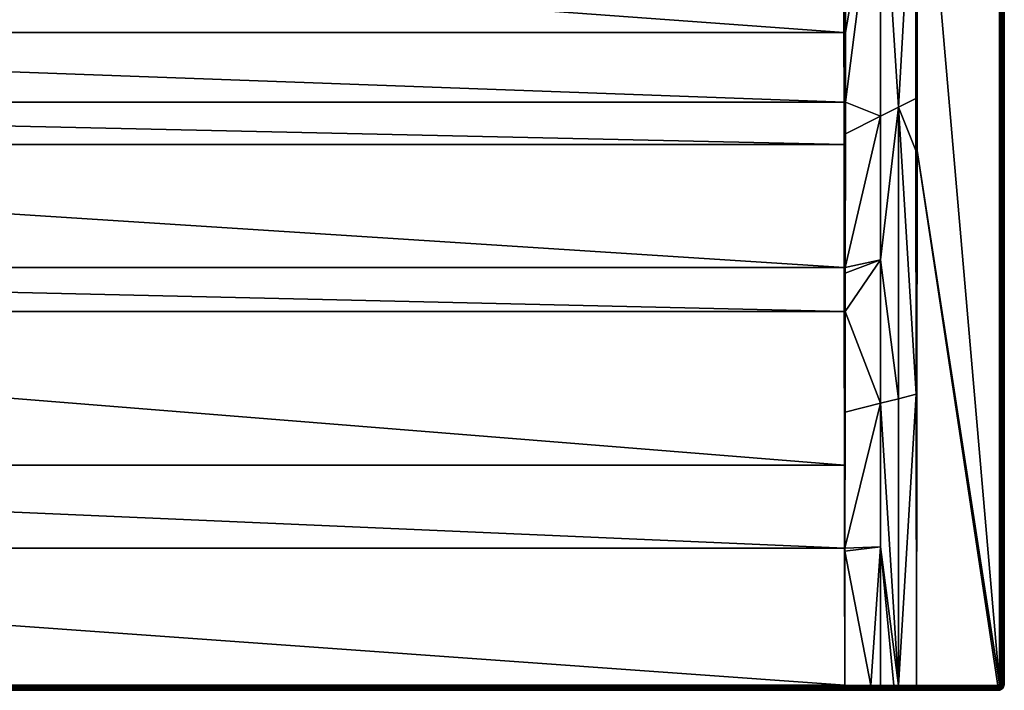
# Model space of a CAD drawing. Header units: centimetres. Extents: x 0 to 1400, y -800 to 0.
# Tile 21 of 22: x 783 to 1400, y -800 to -379. Entities that reach past the tile are written whole.
import ezdxf

# ---------------------------------------------------------------- set-up
doc = ezdxf.new("R2010")
doc.units = ezdxf.units.CM
doc.layers.get('0').update_dxf_attribs({"color": 133})

msp = doc.modelspace()

# ---------------------------------------------------------------- meshes
at = {"color": 254}
mesh = msp.add_polyface(dxfattribs=at)
corners = [(1324.95, -63.92, 27.03), (1304.73, -88.29, 18.9), (1314.87, -76.14, 22.95), (1322.5, -259.84, 22.5), (1322.51, -86.27, 22.5), (1311.68, -95.24, 18.89), (1300.46, -237.06, 15.15), (1344.54, -67.77, 29.85), (1336.02, -74.97, 27.01), (1344.54, -198.97, 29.85), (1329.39, -80.57, 24.8), (1323.87, -85.14, 22.96), (1400, -4, 27), (1400, -796, 0), (1400, -4, 0), (1397, -4, 30), (1345.49, -67.77, 30), (1345.49, -198.97, 30), (1327.81, -66.56, 26.38), (1317.22, -78.3, 22.42), (1319.49, -80.51, 22.24), (1333.44, -72.19, 26.38), (1344.45, -65.06, 29.88), (1343.54, -61.39, 29.91), (1330.66, -69.34, 26.16), (1321.7, -82.78, 22.42), (1310.03, -93.45, 18.49), (1311.45, -95.43, 18.82), (1306.55, -89.97, 18.49), (1308.31, -91.69, 18.35), (1299.07, -101.84, 15.08), (1344.87, -65, 29.97), (1345.01, -67.77, 29.96), (1345.29, -64.94, 30), (1345.01, -198.97, 29.96), (1399.12, -4, 29.12), (1399.43, -796, 28.76), (1399.43, -4, 28.76), (1399.67, -796, 28.36), (1399.67, -4, 28.36), (1399.85, -796, 27.93), (1399.85, -4, 27.93), (1399.96, -796, 27.47), (1399.96, -4, 27.47), (1400, -796, 27)]
mesh.append_faces([[corners[k] for k in face] for face in [(0, 1, 2, 0), (3, 4, 5, 3), (5, 6, 3, 5), (7, 8, 9, 7), (9, 8, 10, 9), (9, 10, 11, 9), (11, 4, 9, 11), (9, 4, 3, 9), (12, 13, 14, 12), (15, 16, 17, 15), (18, 19, 20, 18), (10, 8, 21, 10), (21, 8, 7, 21), (21, 7, 22, 21), (23, 24, 21, 23), (11, 25, 4, 11), (4, 25, 26, 4), (4, 26, 5, 4), (5, 26, 27, 5), (19, 28, 20, 19), (20, 28, 29, 20), (20, 29, 25, 20), (25, 29, 30, 25), (25, 30, 26, 25), (2, 28, 19, 2), (2, 19, 0, 2), (0, 19, 18, 0), (11, 10, 25, 11), (25, 10, 21, 25), (25, 21, 20, 25), (20, 21, 24, 20), (20, 24, 18, 20), (31, 22, 7, 31), (31, 7, 32, 31), (33, 32, 16, 33), (9, 34, 7, 9), (7, 34, 32, 7), (34, 17, 16, 34), (34, 16, 32, 34), (35, 36, 37, 35), (37, 38, 39, 37), (39, 40, 41, 39), (41, 42, 43, 41), (43, 44, 12, 43)]], dxfattribs={"vtx3": -1, "color": 254})
mesh = msp.add_polyface(dxfattribs=at)
corners = [(1322.5, -259.84, 22.5), (1300.46, -237.06, 15.15), (1300.46, -276.34, 15.15), (1300.46, -300, 15.15), (1344.54, -198.97, 29.85), (1344.55, -243.32, 29.85), (1333.75, -434.3, 26.71), (1344.79, -614.38, 29.94), (1344.61, -461.37, 29.89), (1344.6, -428.86, 29.89), (1333.75, -617.16, 28.12), (1333.75, -796.97, 29.97), (1322.5, -529.96, 24.65), (1300.33, -562.45, 20.19), (1322.5, -619.98, 26.24), (1322.5, -439.93, 23.42), (1300.36, -534.83, 19.28), (1300.44, -431.26, 16.55), (1400, -796, 27), (1400, -796, 0), (1400, -4, 27), (1345.41, -461.37, 30), (1345, -797, 30), (1396, -797, 30), (1397, -4, 30), (1345.49, -198.97, 30), (1397, -796, 30), (1345, -461.37, 29.97), (1345.01, -198.97, 29.96), (1397.47, -796, 29.96), (1397.47, -4, 29.96), (1397.93, -796, 29.85), (1397.93, -4, 29.85), (1398.36, -796, 29.67), (1398.36, -4, 29.67), (1398.76, -796, 29.43), (1398.76, -4, 29.43), (1399.12, -796, 29.12), (1399.12, -4, 29.12), (1399.43, -796, 28.76), (1399.43, -4, 28.76), (1399.67, -796, 28.36), (1399.67, -4, 28.36), (1399.85, -796, 27.93), (1399.85, -4, 27.93), (1399.96, -796, 27.47), (1399.96, -4, 27.47)]
mesh.append_faces([[corners[k] for k in face] for face in [(0, 1, 2, 0), (0, 2, 3, 0), (4, 0, 5, 4), (5, 0, 6, 5), (7, 8, 6, 7), (6, 8, 9, 6), (6, 9, 5, 6), (6, 10, 7, 6), (7, 10, 11, 7), (12, 13, 14, 12), (15, 16, 12, 15), (14, 11, 10, 14), (14, 10, 12, 14), (12, 10, 6, 12), (12, 6, 15, 12), (15, 6, 0, 15), (15, 0, 17, 15), (18, 19, 20, 18), (21, 22, 23, 21), (24, 25, 26, 24), (26, 25, 21, 26), (7, 22, 27, 7), (4, 5, 28, 4), (28, 5, 9, 28), (28, 9, 27, 28), (27, 9, 8, 27), (27, 8, 7, 27), (22, 21, 27, 22), (27, 21, 25, 27), (27, 25, 28, 27), (24, 26, 29, 24), (24, 29, 30, 24), (30, 29, 31, 30), (30, 31, 32, 30), (32, 31, 33, 32), (32, 33, 34, 32), (34, 33, 35, 34), (34, 35, 36, 34), (36, 35, 37, 36), (36, 37, 38, 36), (38, 37, 39, 38), (40, 39, 41, 40), (42, 41, 43, 42), (44, 43, 45, 44), (46, 45, 18, 46)]], dxfattribs={"vtx3": -1, "color": 254})
mesh = msp.add_polyface(dxfattribs=at)
corners = [(771.07, -196.98, 15), (770.56, -209.04, 15), (1299.51, -300, 15), (757.19, -242.3, 15), (749.22, -251.36, 15), (739.84, -258.94, 15), (729.3, -264.82, 15), (717.93, -268.84, 15), (706.03, -270.88, 15), (100.49, -300, 15), (768.02, -220.83, 15), (763.52, -232.03, 15), (1299.51, -237.06, 15), (1299.52, -387.44, 15.65), (100.48, -387.44, 15.65), (1299.54, -431.26, 16.41), (1322.5, -259.84, 22.5), (1300.46, -300, 15.15), (1300.45, -387.43, 15.8), (1300.44, -431.26, 16.55), (768.72, -202.92, 14.4), (768.47, -208.77, 14.4), (768.96, -208.83, 14.66), (767.24, -214.49, 14.4), (766.01, -220.21, 14.4), (766.48, -220.36, 14.66), (763.82, -225.65, 14.4), (766.97, -220.51, 14.85), (762.54, -231.53, 14.85), (763.03, -231.78, 14.96), (769.46, -197.05, 14.66), (769.48, -208.9, 14.85), (767.49, -220.67, 14.96), (769.98, -197.03, 14.85), (770.01, -208.97, 14.96), (770.52, -197, 14.96), (1299.99, -431.26, 16.45), (1299.99, -387.44, 15.69), (1299.99, -300, 15.04), (1300.46, -276.34, 15.15), (1299.99, -237.06, 15.04), (1300.46, -237.06, 15.15), (1300.46, -105.86, 15.15)]
mesh.append_faces([[corners[k] for k in face] for face in [(0, 1, 2, 0), (3, 4, 2, 3), (2, 4, 5, 2), (2, 5, 6, 2), (6, 7, 2, 6), (2, 7, 8, 2), (2, 8, 9, 2), (1, 10, 2, 1), (2, 10, 11, 2), (2, 11, 3, 2), (12, 0, 2, 12), (2, 9, 13, 2), (13, 14, 15, 13), (16, 17, 18, 16), (19, 16, 18, 19), (20, 21, 22, 20), (23, 24, 25, 23), (24, 26, 25, 24), (21, 23, 22, 21), (22, 23, 25, 22), (22, 25, 27, 22), (27, 25, 28, 27), (27, 28, 29, 27), (30, 22, 31, 30), (31, 22, 27, 31), (31, 27, 32, 31), (32, 27, 29, 32), (32, 29, 11, 32), (33, 31, 34, 33), (34, 31, 32, 34), (34, 32, 10, 34), (10, 32, 11, 10), (35, 34, 1, 35), (1, 34, 10, 1), (36, 18, 37, 36), (37, 18, 17, 37), (37, 17, 38, 37), (13, 37, 38, 13), (13, 38, 2, 13), (38, 17, 39, 38), (38, 39, 40, 38), (40, 12, 2, 40), (40, 2, 38, 40), (39, 41, 40, 39), (40, 41, 42, 40)]], dxfattribs={"vtx3": -1, "color": 254})
mesh = msp.add_polyface(dxfattribs=at)
corners = [(708.41, -249.07, 2.6), (705.85, -268.78, 14.4), (711.62, -267.79, 14.4), (704.24, -249.79, 2.6), (700, -268.78, 14.4), (1299.52, -387.44, 15.65), (100.49, -300, 15), (100.48, -387.44, 15.65), (1299.54, -431.26, 16.41), (100.46, -431.26, 16.41), (1299.56, -457.7, 17.12), (100.44, -457.7, 17.12), (1299.63, -534.83, 19.19), (100.37, -534.83, 19.19), (1299.66, -562.45, 20.11), (100.34, -562.45, 20.11), (1299.79, -658.77, 23.95), (100.21, -658.77, 23.95), (1299.86, -710.79, 26.03), (100.14, -710.79, 26.03), (1300, -796.87, 29.86), (100, -796.87, 29.86), (733.55, -260.05, 14.4), (728.43, -262.9, 14.4), (728.64, -263.35, 14.66), (722.91, -264.85, 14.4), (717.39, -266.8, 14.4), (717.52, -267.28, 14.66), (705.9, -269.27, 14.66), (694.1, -269.27, 14.66), (705.94, -269.79, 14.85), (694.06, -269.79, 14.85), (717.65, -267.78, 14.85), (705.99, -270.33, 14.96), (694.01, -270.33, 14.96), (738.66, -257.19, 14.4), (738.93, -257.6, 14.66), (728.85, -263.83, 14.85), (717.79, -268.31, 14.96), (706.03, -270.88, 15), (693.97, -270.88, 15), (739.22, -258.03, 14.85), (729.07, -264.32, 14.96), (717.93, -268.84, 15), (739.53, -258.48, 14.96), (729.3, -264.82, 15), (739.84, -258.94, 15), (100.01, -797.35, 29.84), (1299.99, -799.96, 27.34), (100.01, -799.96, 27.34), (100.01, -800, 26.86)]
mesh.append_faces([[corners[k] for k in face] for face in [(0, 1, 2, 0), (3, 4, 1, 3), (5, 6, 7, 5), (8, 7, 9, 8), (10, 9, 11, 10), (12, 11, 13, 12), (14, 13, 15, 14), (16, 15, 17, 16), (18, 17, 19, 18), (20, 19, 21, 20), (22, 23, 24, 22), (25, 26, 27, 25), (2, 1, 28, 2), (1, 4, 28, 1), (28, 4, 29, 28), (26, 2, 27, 26), (27, 2, 28, 27), (27, 28, 30, 27), (30, 28, 31, 30), (23, 25, 24, 23), (24, 25, 27, 24), (24, 27, 32, 24), (32, 27, 30, 32), (32, 30, 33, 32), (33, 30, 34, 33), (35, 22, 36, 35), (36, 22, 24, 36), (36, 24, 37, 36), (37, 24, 32, 37), (37, 32, 38, 37), (38, 32, 33, 38), (38, 33, 39, 38), (39, 33, 40, 39), (41, 36, 37, 41), (41, 37, 42, 41), (42, 37, 38, 42), (42, 38, 43, 42), (43, 38, 39, 43), (44, 41, 42, 44), (44, 42, 45, 44), (45, 42, 43, 45), (46, 44, 45, 46), (20, 21, 47, 20), (48, 49, 50, 48)]], dxfattribs={"vtx3": -1, "color": 254})
mesh = msp.add_polyface(dxfattribs=at)
corners = [(687.41, -248.36, 2.6), (677.09, -264.85, 14.4), (682.61, -266.8, 14.4), (691.59, -249.07, 2.6), (688.38, -267.79, 14.4), (695.76, -249.79, 2.6), (694.15, -268.78, 14.4), (700, -249.97, 2.6), (700, -268.78, 14.4), (694.1, -269.27, 14.66), (682.48, -267.28, 14.66), (671.57, -262.9, 14.4), (671.36, -263.35, 14.66), (666.45, -260.05, 14.4), (661.34, -257.19, 14.4), (661.07, -257.6, 14.66), (660.78, -258.03, 14.85), (671.15, -263.83, 14.85), (660.47, -258.48, 14.96), (651.16, -250.96, 14.96), (682.35, -267.78, 14.85), (670.93, -264.32, 14.96), (660.16, -258.94, 15), (650.78, -251.36, 15), (705.9, -269.27, 14.66), (694.06, -269.79, 14.85), (682.21, -268.31, 14.96), (670.7, -264.82, 15), (705.94, -269.79, 14.85), (694.01, -270.33, 14.96), (682.07, -268.84, 15), (705.99, -270.33, 14.96), (693.97, -270.88, 15), (1299.99, -797.35, 29.84), (100.01, -797.35, 29.84), (100.01, -797.82, 29.75), (1299.99, -797.82, 29.75), (100.01, -798.28, 29.58), (1299.99, -798.28, 29.58), (100.01, -798.7, 29.34), (1299.99, -798.7, 29.34), (100.01, -799.07, 29.03), (1299.99, -799.07, 29.03), (100.01, -799.4, 28.67), (1299.99, -799.4, 28.67), (100.01, -799.65, 28.26), (1299.99, -799.65, 28.26), (100.01, -799.84, 27.81), (1299.99, -799.84, 27.81), (100.01, -799.96, 27.34)]
mesh.append_faces([[corners[k] for k in face] for face in [(0, 1, 2, 0), (3, 2, 4, 3), (5, 4, 6, 5), (7, 6, 8, 7), (8, 6, 9, 8), (4, 2, 10, 4), (1, 11, 12, 1), (13, 14, 15, 13), (11, 13, 12, 11), (12, 13, 15, 12), (12, 15, 16, 12), (2, 1, 10, 2), (10, 1, 12, 10), (10, 12, 17, 10), (17, 12, 16, 17), (17, 16, 18, 17), (18, 16, 19, 18), (6, 4, 9, 6), (9, 4, 10, 9), (9, 10, 20, 9), (20, 10, 17, 20), (20, 17, 21, 20), (21, 17, 18, 21), (21, 18, 22, 21), (22, 18, 23, 22), (24, 9, 25, 24), (25, 9, 20, 25), (25, 20, 26, 25), (26, 20, 21, 26), (26, 21, 27, 26), (27, 21, 22, 27), (28, 25, 29, 28), (29, 25, 26, 29), (29, 26, 30, 29), (30, 26, 27, 30), (31, 29, 32, 31), (32, 29, 30, 32), (33, 34, 35, 33), (36, 35, 37, 36), (38, 37, 39, 38), (40, 39, 41, 40), (42, 41, 43, 42), (44, 43, 45, 44), (46, 45, 47, 46), (48, 47, 49, 48)]], dxfattribs={"vtx3": -1, "color": 254})
mesh = msp.add_polyface(dxfattribs=at)
corners = [(1299.54, -431.26, 16.41), (100.46, -431.26, 16.41), (1299.56, -457.7, 17.12), (100.44, -457.7, 17.12), (1299.63, -534.83, 19.19), (100.37, -534.83, 19.19), (1299.66, -562.45, 20.11), (100.34, -562.45, 20.11), (1299.79, -658.77, 23.95), (100.21, -658.77, 23.95), (1299.86, -710.79, 26.03), (100.14, -710.79, 26.03), (1300, -796.87, 29.86), (1316.41, -796.92, 29.91), (1300.14, -712.81, 26.13), (1322.5, -709.99, 28.06), (1300.14, -710.79, 26.04), (1322.5, -619.98, 26.24), (1300.33, -562.45, 20.19), (1300.25, -625.57, 22.68), (1300.44, -431.26, 16.55), (1300.42, -450.99, 17.07), (1322.5, -439.93, 23.42), (1300.36, -534.83, 19.28), (1322.5, -529.96, 24.65), (1300.36, -538.3, 19.39), (1300, -710.79, 26.03), (1300, -562.45, 20.13), (1300, -534.83, 19.21), (1299.99, -431.26, 16.45), (1300.45, -387.43, 15.8), (1299.99, -387.44, 15.69), (1299.52, -387.44, 15.65), (1299.99, -797.35, 29.84), (1300.01, -797.82, 29.75), (1300.01, -797.35, 29.84), (1316.41, -797.86, 29.79), (1316.41, -797.39, 29.89), (100.01, -797.35, 29.84)]
mesh.append_faces([[corners[k] for k in face] for face in [(0, 1, 2, 0), (2, 3, 4, 2), (4, 5, 6, 4), (6, 7, 8, 6), (8, 9, 10, 8), (10, 11, 12, 10), (12, 13, 14, 12), (14, 13, 15, 14), (14, 15, 16, 14), (16, 15, 17, 16), (17, 18, 19, 17), (17, 19, 16, 17), (20, 21, 22, 20), (22, 21, 23, 22), (24, 23, 25, 24), (24, 25, 18, 24), (12, 14, 26, 12), (14, 16, 26, 14), (26, 16, 19, 26), (26, 19, 27, 26), (19, 18, 27, 19), (27, 18, 25, 27), (27, 25, 28, 27), (10, 12, 26, 10), (10, 26, 8, 10), (8, 26, 27, 8), (8, 27, 6, 8), (6, 27, 28, 6), (6, 28, 4, 6), (25, 23, 28, 25), (28, 23, 21, 28), (28, 21, 29, 28), (21, 20, 29, 21), (29, 20, 30, 29), (4, 28, 2, 4), (2, 28, 29, 2), (2, 29, 0, 2), (0, 29, 31, 0), (0, 31, 32, 0), (33, 34, 35, 33), (33, 35, 12, 33), (35, 36, 37, 35), (35, 37, 12, 35), (12, 37, 13, 12), (12, 38, 33, 12)]], dxfattribs={"vtx3": -1, "color": 254})
mesh = msp.add_polyface(dxfattribs=at)
corners = [(1316.41, -796.92, 29.91), (1322.5, -796.93, 29.93), (1322.5, -709.99, 28.06), (1344.79, -614.38, 29.94), (1333.75, -796.97, 29.97), (1345, -797, 30), (1330.7, -796.96, 29.96), (1322.5, -619.98, 26.24), (1397, -796, 30), (1345.41, -461.37, 30), (1396.99, -796.16, 30), (1396, -797, 30), (1396.95, -796.31, 30), (1396.89, -796.45, 30), (1396.59, -796.81, 30), (1396.81, -796.59, 30), (1399.95, -796.63, 27), (1399.95, -796.63, 0), (1400, -796, 0), (1400, -796, 27), (1397.19, -796.86, 29.96), (1397.31, -796.67, 29.96), (1397.4, -796.45, 29.96), (1397.45, -796.23, 29.96), (1397.47, -796, 29.96), (1397.72, -796.87, 29.85), (1397.83, -796.6, 29.85), (1397.9, -796.3, 29.85), (1397.93, -796, 29.85), (1398.25, -796.73, 29.67), (1398.33, -796.37, 29.67), (1398.36, -796, 29.67), (1398.63, -796.85, 29.43), (1398.73, -796.43, 29.43), (1398.76, -796, 29.43), (1398.97, -796.96, 29.12), (1399.08, -796.49, 29.12), (1399.12, -796, 29.12), (1399.38, -796.54, 28.76), (1399.43, -796, 28.76), (1399.63, -796.57, 28.36), (1399.67, -796, 28.36), (1399.81, -796.6, 27.93), (1399.85, -796, 27.93), (1399.91, -796.62, 27.47), (1399.96, -796, 27.47)]
mesh.append_faces([[corners[k] for k in face] for face in [(0, 1, 2, 0), (3, 4, 5, 3), (1, 6, 2, 1), (2, 6, 4, 2), (2, 4, 7, 2), (8, 9, 10, 8), (10, 9, 11, 10), (12, 10, 13, 12), (13, 10, 14, 13), (13, 14, 15, 13), (16, 17, 18, 16), (16, 18, 19, 16), (15, 20, 13, 15), (13, 20, 21, 13), (13, 21, 12, 13), (12, 21, 22, 12), (12, 22, 10, 12), (10, 22, 23, 10), (10, 23, 8, 10), (8, 23, 24, 8), (22, 25, 26, 22), (22, 26, 23, 22), (23, 26, 27, 23), (23, 27, 24, 23), (24, 27, 28, 24), (26, 29, 27, 26), (27, 29, 30, 27), (27, 30, 28, 27), (28, 30, 31, 28), (30, 32, 33, 30), (30, 33, 31, 30), (31, 33, 34, 31), (33, 35, 36, 33), (33, 36, 34, 33), (34, 36, 37, 34), (36, 38, 37, 36), (37, 38, 39, 37), (38, 40, 39, 38), (39, 40, 41, 39), (40, 42, 41, 40), (41, 42, 43, 41), (42, 44, 43, 42), (43, 44, 45, 43), (44, 16, 45, 44), (45, 16, 19, 45)]], dxfattribs={"vtx3": -1, "color": 254})
mesh = msp.add_polyface(dxfattribs=at)
corners = [(100, -796.87, 29.86), (99.86, -712.81, 26.13), (85.7, -796.91, 29.91), (77.5, -709.99, 28.06), (100.01, -800, 26.86), (4, -800, 0), (1299.99, -800, 26.86), (99.98, -800, 26.86), (99.99, -799.96, 27.34), (100.01, -799.96, 27.34), (99.99, -799.84, 27.81), (100.01, -799.84, 27.81), (99.99, -799.65, 28.26), (100.01, -799.65, 28.26), (99.99, -799.4, 28.67), (100.01, -799.4, 28.67), (99.99, -799.07, 29.03), (100.01, -799.07, 29.03), (99.99, -798.7, 29.34), (100.01, -798.7, 29.34), (99.99, -798.28, 29.58), (100.01, -798.28, 29.58), (99.99, -797.82, 29.75), (100.01, -797.82, 29.75), (99.99, -797.35, 29.84), (100.01, -797.35, 29.84), (85.69, -799.96, 27.39), (85.69, -800, 26.91), (85.7, -797.86, 29.78), (85.7, -797.39, 29.88), (77.5, -796.93, 29.93), (71.4, -797.89, 29.82), (85.7, -798.31, 29.61), (85.7, -798.72, 29.37), (85.7, -799.09, 29.06), (85.7, -799.41, 28.7), (85.69, -799.66, 28.29), (85.69, -799.85, 27.85)]
mesh.append_faces([[corners[k] for k in face] for face in [(0, 1, 2, 0), (2, 1, 3, 2), (4, 5, 6, 4), (7, 4, 8, 7), (8, 4, 9, 8), (8, 9, 10, 8), (10, 9, 11, 10), (10, 11, 12, 10), (12, 11, 13, 12), (12, 13, 14, 12), (14, 13, 15, 14), (14, 15, 16, 14), (16, 15, 17, 16), (16, 17, 18, 16), (18, 17, 19, 18), (18, 19, 20, 18), (20, 19, 21, 20), (20, 21, 22, 20), (22, 21, 23, 22), (22, 23, 24, 22), (24, 23, 25, 24), (24, 25, 0, 24), (26, 27, 7, 26), (24, 0, 2, 24), (20, 22, 28, 20), (29, 28, 22, 29), (29, 22, 24, 29), (24, 2, 29, 24), (29, 2, 30, 29), (28, 31, 32, 28), (28, 32, 20, 28), (20, 32, 18, 20), (32, 33, 18, 32), (18, 33, 16, 18), (33, 34, 16, 33), (16, 34, 14, 16), (34, 35, 14, 34), (14, 35, 12, 14), (35, 36, 12, 35), (12, 36, 10, 12), (36, 37, 10, 36), (10, 37, 8, 10), (37, 26, 8, 37), (8, 26, 7, 8)]], dxfattribs={"vtx3": -1, "color": 254})
mesh = msp.add_polyface(dxfattribs=at)
corners = [(1299.99, -800, 26.86), (4, -800, 0), (1396, -800, 0), (1300.02, -800, 26.86), (1299.99, -799.96, 27.34), (1300.01, -799.96, 27.34), (1299.99, -799.84, 27.81), (1300.01, -799.84, 27.81), (1299.99, -799.65, 28.26), (1300.01, -799.65, 28.26), (1299.99, -799.4, 28.67), (1300.01, -799.4, 28.67), (1299.99, -799.07, 29.03), (1300.01, -799.07, 29.03), (1299.99, -798.7, 29.34), (1300.01, -798.7, 29.34), (1299.99, -798.28, 29.58), (1300.01, -798.28, 29.58), (1299.99, -797.82, 29.75), (1300.01, -797.82, 29.75), (1299.99, -797.35, 29.84), (1316.42, -800, 26.92), (1316.41, -799.96, 27.39), (1316.41, -799.85, 27.86), (1316.41, -799.66, 28.3), (1316.41, -799.41, 28.71), (1316.41, -799.09, 29.07), (1316.41, -798.72, 29.37), (1316.41, -798.31, 29.61), (1316.41, -797.86, 29.79), (1300.01, -797.35, 29.84), (100.01, -797.82, 29.75), (100.01, -798.28, 29.58), (100.01, -798.7, 29.34), (100.01, -799.07, 29.03), (100.01, -799.4, 28.67), (100.01, -799.65, 28.26), (100.01, -799.84, 27.81), (100.01, -799.96, 27.34), (100.01, -800, 26.86)]
mesh.append_faces([[corners[k] for k in face] for face in [(0, 1, 2, 0), (0, 3, 4, 0), (4, 3, 5, 4), (4, 5, 6, 4), (6, 5, 7, 6), (6, 7, 8, 6), (8, 7, 9, 8), (8, 9, 10, 8), (10, 9, 11, 10), (10, 11, 12, 10), (12, 11, 13, 12), (12, 13, 14, 12), (14, 13, 15, 14), (14, 15, 16, 14), (16, 15, 17, 16), (16, 17, 18, 16), (18, 17, 19, 18), (18, 19, 20, 18), (3, 21, 5, 3), (5, 21, 22, 5), (5, 22, 7, 5), (7, 22, 23, 7), (7, 23, 9, 7), (9, 23, 24, 9), (9, 24, 11, 9), (11, 24, 25, 11), (11, 25, 13, 11), (13, 25, 26, 13), (13, 26, 15, 13), (15, 26, 27, 15), (15, 27, 17, 15), (17, 27, 28, 17), (17, 28, 19, 17), (19, 28, 29, 19), (19, 29, 30, 19), (20, 31, 18, 20), (18, 32, 16, 18), (16, 33, 14, 16), (14, 34, 12, 14), (12, 35, 10, 12), (10, 36, 8, 10), (8, 37, 6, 8), (6, 38, 4, 6), (4, 39, 0, 4)]], dxfattribs={"vtx3": -1, "color": 254})
mesh = msp.add_polyface(dxfattribs=at)
corners = [(1299.99, -800, 26.86), (1396, -800, 0), (1300.02, -800, 26.86), (1330.71, -800, 26.96), (1316.42, -800, 26.92), (1330.71, -799.96, 27.43), (1345, -800, 27), (1330.7, -797.9, 29.82), (1330.7, -798.34, 29.64), (1345, -798.36, 29.67), (1345, -798.34, 29.68), (1345, -797.93, 29.85), (1330.7, -797.43, 29.93), (1330.7, -798.74, 29.4), (1330.7, -799.11, 29.09), (1345, -799.12, 29.12), (1345, -799.11, 29.13), (1345, -798.76, 29.43), (1345, -798.75, 29.44), (1330.7, -799.42, 28.74), (1330.7, -799.67, 28.33), (1345, -799.67, 28.37), (1345, -799.43, 28.76), (1345, -799.42, 28.77), (1345, -799.96, 27.47), (1330.71, -799.85, 27.89), (1345, -799.85, 27.93), (1316.41, -799.96, 27.39), (1316.41, -799.85, 27.86), (1316.41, -799.66, 28.3), (1316.41, -799.41, 28.71), (1316.41, -799.09, 29.07), (1316.41, -798.72, 29.37), (1316.41, -798.31, 29.61), (1316.41, -797.86, 29.79), (1316.41, -797.39, 29.89), (1345, -797.91, 29.86), (1396, -797.93, 29.85), (1396, -798.36, 29.67), (1396, -798.76, 29.43)]
mesh.append_faces([[corners[k] for k in face] for face in [(0, 1, 2, 0), (2, 1, 3, 2), (2, 3, 4, 2), (5, 3, 6, 5), (7, 8, 9, 7), (9, 10, 7, 9), (7, 10, 11, 7), (7, 11, 12, 7), (13, 14, 15, 13), (15, 16, 13, 15), (13, 16, 17, 13), (13, 17, 8, 13), (8, 17, 18, 8), (8, 18, 9, 8), (19, 20, 21, 19), (19, 21, 22, 19), (19, 22, 14, 19), (14, 22, 23, 14), (14, 23, 15, 14), (6, 24, 5, 6), (5, 24, 25, 5), (25, 24, 26, 25), (25, 26, 20, 25), (20, 26, 21, 20), (4, 3, 27, 4), (27, 3, 5, 27), (27, 5, 28, 27), (28, 5, 25, 28), (28, 25, 29, 28), (29, 25, 20, 29), (29, 20, 30, 29), (30, 20, 19, 30), (30, 19, 31, 30), (31, 19, 14, 31), (31, 14, 32, 31), (32, 14, 13, 32), (32, 13, 33, 32), (33, 13, 8, 33), (33, 8, 34, 33), (34, 8, 7, 34), (34, 7, 35, 34), (36, 11, 37, 36), (10, 9, 38, 10), (18, 17, 39, 18)]], dxfattribs={"vtx3": -1, "color": 254})
mesh = msp.add_polyface(dxfattribs=at)
corners = [(1396.45, -796.89, 30), (1396.59, -796.81, 30), (1396.31, -796.95, 30), (1396.99, -796.16, 30), (1396.16, -796.99, 30), (1396, -797, 30), (1396.81, -796.59, 30), (1396.71, -796.71, 30), (1322.5, -796.93, 29.93), (1316.41, -796.92, 29.91), (1316.41, -797.39, 29.89), (1333.75, -796.97, 29.97), (1330.7, -796.96, 29.96), (1330.7, -797.43, 29.93), (1345, -797.47, 29.96), (1345, -797.44, 29.97), (1345, -797, 30), (1345, -797.93, 29.85), (1345, -797.91, 29.86), (1330.7, -797.9, 29.82), (1396, -797.47, 29.96), (1396.23, -797.45, 29.96), (1396.45, -797.4, 29.96), (1396.67, -797.31, 29.96), (1396.86, -797.19, 29.96), (1397.04, -797.04, 29.96), (1397.19, -796.86, 29.96), (1396, -797.93, 29.85), (1396.3, -797.9, 29.85), (1396.59, -797.83, 29.85), (1396.88, -797.72, 29.85), (1397.13, -797.56, 29.85), (1397.36, -797.36, 29.85), (1397.56, -797.13, 29.85), (1397.31, -796.67, 29.96), (1397.72, -796.87, 29.85), (1397.4, -796.45, 29.96), (1397.39, -797.91, 29.67)]
mesh.append_faces([[corners[k] for k in face] for face in [(0, 1, 2, 0), (2, 1, 3, 2), (2, 3, 4, 2), (4, 3, 5, 4), (6, 1, 7, 6), (8, 9, 10, 8), (11, 12, 13, 11), (13, 14, 11, 13), (11, 14, 15, 11), (11, 15, 16, 11), (13, 17, 18, 13), (13, 18, 14, 13), (10, 19, 13, 10), (10, 13, 8, 10), (8, 13, 12, 8), (16, 15, 5, 16), (5, 15, 20, 5), (15, 14, 20, 15), (20, 14, 18, 20), (5, 20, 4, 5), (4, 20, 21, 4), (4, 21, 2, 4), (2, 21, 22, 2), (2, 22, 0, 2), (0, 22, 23, 0), (0, 23, 1, 0), (1, 23, 24, 1), (1, 24, 7, 1), (7, 24, 25, 7), (7, 25, 6, 7), (6, 25, 26, 6), (20, 27, 21, 20), (21, 28, 22, 21), (22, 28, 29, 22), (22, 29, 23, 22), (23, 29, 30, 23), (23, 30, 24, 23), (24, 30, 31, 24), (24, 31, 25, 24), (25, 31, 32, 25), (25, 32, 26, 25), (26, 32, 33, 26), (26, 33, 34, 26), (34, 35, 36, 34), (31, 37, 32, 31)]], dxfattribs={"vtx3": -1, "color": 254})
mesh = msp.add_polyface(dxfattribs=at)
corners = [(1396, -800, 27), (1345, -800, 27), (1396, -800, 0), (1330.71, -800, 26.96), (1396.63, -799.95, 0), (1396.63, -799.95, 27), (1396, -799.96, 27.47), (1396, -797.47, 29.96), (1345, -797.91, 29.86), (1396, -797.93, 29.85), (1345, -797.93, 29.85), (1345, -798.34, 29.68), (1396, -798.36, 29.67), (1345, -798.36, 29.67), (1345, -798.75, 29.44), (1396, -798.76, 29.43), (1345, -798.76, 29.43), (1345, -799.11, 29.13), (1396, -799.12, 29.12), (1345, -799.12, 29.12), (1345, -799.42, 28.77), (1396, -799.43, 28.76), (1345, -799.43, 28.76), (1345, -799.67, 28.37), (1396, -799.67, 28.36), (1345, -799.85, 27.93), (1396, -799.85, 27.93), (1345, -799.96, 27.47), (1396.23, -797.45, 29.96), (1396.3, -797.9, 29.85), (1396.37, -798.33, 29.67), (1396.59, -797.83, 29.85), (1396.73, -798.25, 29.67), (1396.43, -798.73, 29.43), (1396.49, -799.08, 29.12), (1396.85, -798.63, 29.43), (1396.54, -799.38, 28.76), (1396.96, -798.97, 29.12), (1396.57, -799.63, 28.36), (1396.6, -799.81, 27.93), (1396.62, -799.91, 27.47)]
mesh.append_faces([[corners[k] for k in face] for face in [(0, 1, 2, 0), (2, 1, 3, 2), (0, 2, 4, 0), (0, 4, 5, 0), (1, 0, 6, 1), (7, 8, 9, 7), (9, 10, 11, 9), (9, 11, 12, 9), (12, 13, 14, 12), (12, 14, 15, 12), (15, 16, 17, 15), (15, 17, 18, 15), (17, 19, 18, 17), (18, 19, 20, 18), (18, 20, 21, 18), (20, 22, 21, 20), (21, 22, 23, 21), (21, 23, 24, 21), (24, 23, 25, 24), (24, 25, 26, 24), (26, 25, 27, 26), (26, 27, 6, 26), (6, 27, 1, 6), (28, 9, 29, 28), (9, 12, 29, 9), (29, 12, 30, 29), (29, 30, 31, 29), (31, 30, 32, 31), (12, 15, 30, 12), (30, 15, 33, 30), (30, 33, 32, 30), (15, 18, 33, 15), (33, 18, 34, 33), (33, 34, 35, 33), (18, 21, 34, 18), (34, 21, 36, 34), (34, 36, 37, 34), (21, 24, 36, 21), (36, 24, 38, 36), (24, 26, 38, 24), (38, 26, 39, 38), (26, 6, 39, 26), (39, 6, 40, 39), (6, 0, 40, 6), (40, 0, 5, 40)]], dxfattribs={"vtx3": -1, "color": 254})
mesh = msp.add_polyface(dxfattribs=at)
corners = [(1396.63, -799.95, 27), (1396.63, -799.95, 0), (1397.24, -799.8, 0), (1397.24, -799.8, 27), (1397.82, -799.56, 0), (1397.82, -799.56, 27), (1396.59, -797.83, 29.85), (1396.73, -798.25, 29.67), (1396.88, -797.72, 29.85), (1397.07, -798.1, 29.67), (1397.13, -797.56, 29.85), (1397.39, -797.91, 29.67), (1396.43, -798.73, 29.43), (1396.85, -798.63, 29.43), (1397.26, -798.46, 29.43), (1397.62, -798.24, 29.43), (1397.67, -797.67, 29.67), (1397.95, -797.95, 29.43), (1396.49, -799.08, 29.12), (1396.96, -798.97, 29.12), (1397.42, -798.78, 29.12), (1397.83, -798.53, 29.12), (1396.54, -799.38, 28.76), (1397.06, -799.26, 28.76), (1397.56, -799.05, 28.76), (1398.01, -798.77, 28.76), (1396.57, -799.63, 28.36), (1397.13, -799.49, 28.36), (1397.67, -799.27, 28.36), (1396.6, -799.81, 27.93), (1397.19, -799.66, 27.93), (1397.75, -799.43, 27.93), (1398.16, -798.97, 28.36), (1396.62, -799.91, 27.47), (1397.22, -799.77, 27.47), (1397.8, -799.53, 27.47), (1398.27, -799.12, 27.93)]
mesh.append_faces([[corners[k] for k in face] for face in [(0, 1, 2, 0), (0, 2, 3, 0), (3, 2, 4, 3), (3, 4, 5, 3), (6, 7, 8, 6), (8, 7, 9, 8), (8, 9, 10, 8), (10, 9, 11, 10), (7, 12, 13, 7), (7, 13, 9, 7), (9, 13, 14, 9), (9, 14, 11, 9), (11, 14, 15, 11), (11, 15, 16, 11), (16, 15, 17, 16), (13, 18, 19, 13), (13, 19, 14, 13), (14, 19, 20, 14), (14, 20, 15, 14), (15, 20, 21, 15), (15, 21, 17, 15), (19, 22, 23, 19), (19, 23, 20, 19), (20, 23, 24, 20), (20, 24, 21, 20), (21, 24, 25, 21), (22, 26, 23, 22), (23, 26, 27, 23), (23, 27, 24, 23), (24, 27, 28, 24), (24, 28, 25, 24), (26, 29, 27, 26), (27, 29, 30, 27), (27, 30, 28, 27), (28, 30, 31, 28), (28, 31, 32, 28), (29, 33, 30, 29), (30, 33, 34, 30), (30, 34, 31, 30), (31, 34, 35, 31), (31, 35, 36, 31), (33, 0, 34, 33), (34, 0, 3, 34), (34, 3, 35, 34), (35, 3, 5, 35)]], dxfattribs={"vtx3": -1, "color": 254})
mesh = msp.add_polyface(dxfattribs=at)
corners = [(1399.56, -797.82, 27), (1399.56, -797.82, 0), (1399.8, -797.24, 0), (1399.8, -797.24, 27), (1399.95, -796.63, 0), (1399.95, -796.63, 27), (1397.31, -796.67, 29.96), (1397.56, -797.13, 29.85), (1397.72, -796.87, 29.85), (1397.36, -797.36, 29.85), (1397.39, -797.91, 29.67), (1397.67, -797.67, 29.67), (1397.91, -797.39, 29.67), (1398.1, -797.07, 29.67), (1397.83, -796.6, 29.85), (1398.25, -796.73, 29.67), (1397.95, -797.95, 29.43), (1398.24, -797.62, 29.43), (1398.46, -797.25, 29.43), (1398.63, -796.85, 29.43), (1398.33, -796.37, 29.67), (1398.53, -797.83, 29.12), (1398.78, -797.42, 29.12), (1398.97, -796.96, 29.12), (1398.73, -796.43, 29.43), (1398.77, -798.01, 28.76), (1399.05, -797.56, 28.76), (1399.26, -797.06, 28.76), (1399.08, -796.49, 29.12), (1399.38, -796.54, 28.76), (1399.27, -797.67, 28.36), (1399.49, -797.14, 28.36), (1399.63, -796.57, 28.36), (1399.43, -797.75, 27.93), (1399.67, -797.19, 27.93), (1399.81, -796.6, 27.93), (1399.53, -797.8, 27.47), (1399.77, -797.22, 27.47), (1399.91, -796.62, 27.47)]
mesh.append_faces([[corners[k] for k in face] for face in [(0, 1, 2, 0), (0, 2, 3, 0), (3, 2, 4, 3), (3, 4, 5, 3), (6, 7, 8, 6), (9, 10, 11, 9), (9, 11, 7, 9), (7, 11, 12, 7), (7, 12, 8, 7), (8, 12, 13, 8), (8, 13, 14, 8), (14, 13, 15, 14), (11, 16, 12, 11), (12, 16, 17, 12), (12, 17, 13, 12), (13, 17, 18, 13), (13, 18, 15, 13), (15, 18, 19, 15), (15, 19, 20, 15), (17, 21, 18, 17), (18, 21, 22, 18), (18, 22, 19, 18), (19, 22, 23, 19), (19, 23, 24, 19), (22, 25, 26, 22), (22, 26, 23, 22), (23, 26, 27, 23), (23, 27, 28, 23), (28, 27, 29, 28), (26, 30, 27, 26), (27, 30, 31, 27), (27, 31, 29, 27), (29, 31, 32, 29), (30, 33, 31, 30), (31, 33, 34, 31), (31, 34, 32, 31), (32, 34, 35, 32), (33, 36, 34, 33), (34, 36, 37, 34), (34, 37, 35, 34), (35, 37, 38, 35), (36, 0, 37, 36), (37, 0, 3, 37), (37, 3, 38, 37), (38, 3, 5, 38)]], dxfattribs={"vtx3": -1, "color": 254})
mesh = msp.add_polyface(dxfattribs=at)
corners = [(1397.82, -799.56, 27), (1397.82, -799.56, 0), (1398.35, -799.24, 0), (1398.35, -799.24, 27), (1398.83, -798.83, 0), (1398.83, -798.83, 27), (1399.24, -798.35, 0), (1399.24, -798.35, 27), (1399.56, -797.82, 0), (1399.56, -797.82, 27), (1397.95, -797.95, 29.43), (1397.83, -798.53, 29.12), (1398.21, -798.21, 29.12), (1398.24, -797.62, 29.43), (1398.53, -797.83, 29.12), (1398.01, -798.77, 28.76), (1398.42, -798.42, 28.76), (1398.77, -798.01, 28.76), (1398.78, -797.42, 29.12), (1397.67, -799.27, 28.36), (1398.16, -798.97, 28.36), (1398.6, -798.6, 28.36), (1398.97, -798.16, 28.36), (1399.05, -797.56, 28.76), (1399.27, -797.67, 28.36), (1397.75, -799.43, 27.93), (1398.27, -799.12, 27.93), (1398.72, -798.72, 27.93), (1399.12, -798.26, 27.93), (1399.43, -797.75, 27.93), (1397.8, -799.53, 27.47), (1398.33, -799.21, 27.47), (1398.8, -798.8, 27.47), (1399.21, -798.33, 27.47), (1399.53, -797.8, 27.47)]
mesh.append_faces([[corners[k] for k in face] for face in [(0, 1, 2, 0), (0, 2, 3, 0), (3, 2, 4, 3), (3, 4, 5, 3), (5, 4, 6, 5), (5, 6, 7, 5), (7, 6, 8, 7), (7, 8, 9, 7), (10, 11, 12, 10), (10, 12, 13, 10), (13, 12, 14, 13), (11, 15, 12, 11), (12, 15, 16, 12), (12, 16, 14, 12), (14, 16, 17, 14), (14, 17, 18, 14), (15, 19, 20, 15), (15, 20, 16, 15), (16, 20, 21, 16), (16, 21, 17, 16), (17, 21, 22, 17), (17, 22, 23, 17), (23, 22, 24, 23), (20, 25, 26, 20), (20, 26, 21, 20), (21, 26, 27, 21), (21, 27, 22, 21), (22, 27, 28, 22), (22, 28, 24, 22), (24, 28, 29, 24), (26, 30, 31, 26), (26, 31, 27, 26), (27, 31, 32, 27), (27, 32, 28, 27), (28, 32, 33, 28), (28, 33, 29, 28), (29, 33, 34, 29), (30, 0, 31, 30), (31, 0, 3, 31), (31, 3, 32, 31), (32, 3, 5, 32), (32, 5, 33, 32), (33, 5, 7, 33), (33, 7, 34, 33), (34, 7, 9, 34)]], dxfattribs={"vtx3": -1, "color": 254})

doc.saveas('drawing.dxf')
